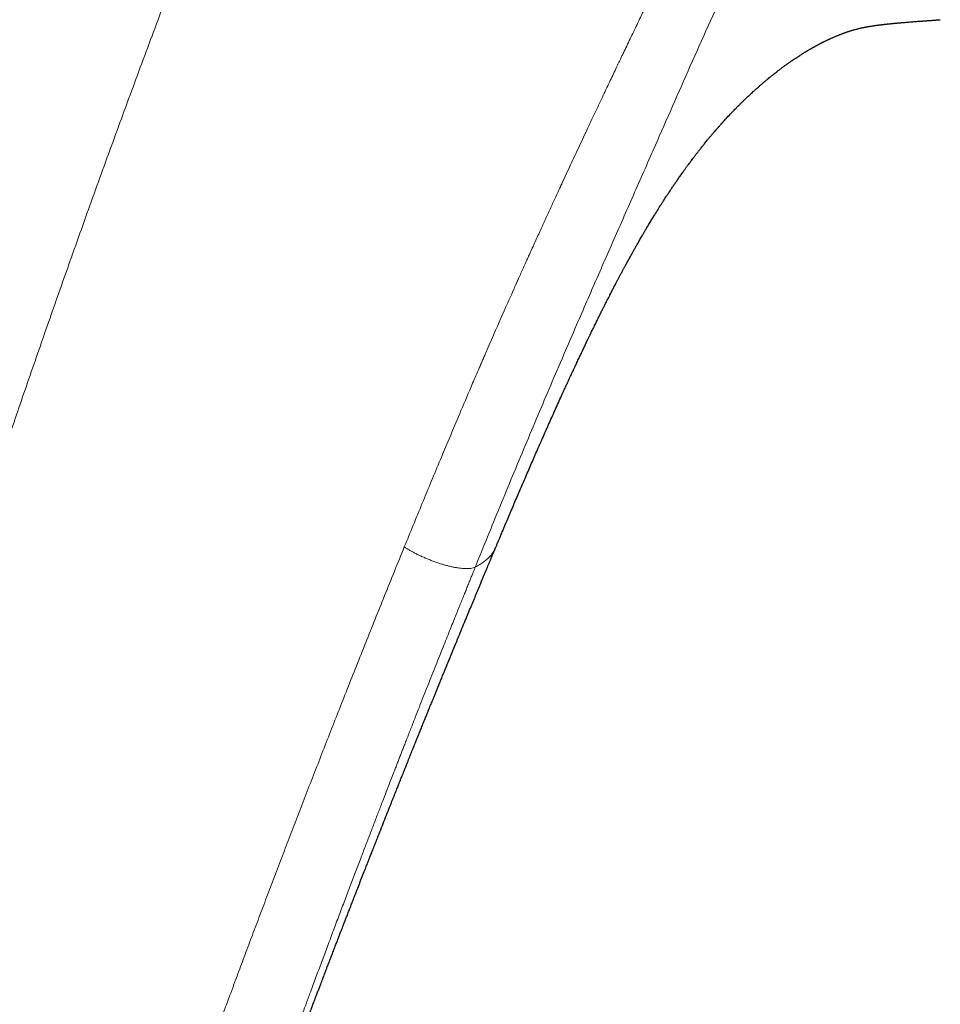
# Model space of a CAD drawing. Header units: millimetres. Extents: x 8 to 755, y 12 to 435.
# Tile 42 of 59: x 572 to 600, y 109 to 139. Entities that reach past the tile are written whole.
import ezdxf

# ---------------------------------------------------------------- set-up
doc = ezdxf.new("R2010")
doc.units = ezdxf.units.MM

msp = doc.modelspace()

# ---------------------------------------------------------------- linework, layer by layer
at = {"color": 7, "linetype": 'Continuous', "lineweight": 30}
msp.add_line((586.114, 122.9), (586.113, 122.897), dxfattribs=at)
at = {"color": 252, "linetype": 'Continuous', "lineweight": 0}
for points, knots in [([(594.423, 181.364), (594.131, 180.781), (593.549, 179.616), (592.686, 177.867), (591.833, 176.119), (590.99, 174.372), (590.161, 172.635), (589.347, 170.91), (588.547, 169.195), (587.756, 167.481), (586.969, 165.756), (586.186, 164.019), (585.408, 162.272), (584.639, 160.524), (583.879, 158.777), (583.128, 157.031), (582.386, 155.284), (581.654, 153.538), (580.931, 151.792), (580.217, 150.047), (579.511, 148.301), (578.815, 146.556), (578.128, 144.811), (577.449, 143.065), (576.756, 141.262), (576.051, 139.401), (575.335, 137.481), (574.628, 135.561), (573.932, 133.642), (573.268, 131.781), (572.633, 129.98), (572.028, 128.238), (571.431, 126.496), (570.842, 124.754), (570.265, 123.021), (569.698, 121.299), (569.144, 119.587), (568.596, 117.875), (568.053, 116.15), (567.513, 114.414), (566.978, 112.665), (566.45, 110.916), (565.929, 109.166), (565.416, 107.416), (564.912, 105.666), (564.454, 104.043), (564.038, 102.546), (563.665, 101.176), (563.299, 99.807), (562.942, 98.439), (562.595, 97.081), (562.26, 95.734), (561.936, 94.397), (561.623, 93.063), (561.332, 91.779), (561.061, 90.546), (560.81, 89.362), (560.569, 88.182), (560.338, 87.005), (560.117, 85.83), (559.906, 84.659), (559.704, 83.49), (559.579, 82.714), (559.516, 82.326)], [0, 0, 0, 0, 0.0179414, 0.0358465, 0.0537166, 0.0715534, 0.0893581, 0.1068151, 0.124244, 0.1416461, 0.1590228, 0.1767293, 0.1944121, 0.2120727, 0.2297122, 0.2473323, 0.2649342, 0.2825192, 0.3000887, 0.3176441, 0.3351866, 0.3527175, 0.3702382, 0.3877499, 0.4052538, 0.4245006, 0.4437412, 0.4629772, 0.4822102, 0.5014417, 0.5188868, 0.536333, 0.5537816, 0.5712334, 0.5886896, 0.6058394, 0.6229954, 0.6401586, 0.6573299, 0.6748616, 0.6924047, 0.7099606, 0.7275301, 0.7451114, 0.762702, 0.7802998, 0.7941, 0.8079015, 0.8217028, 0.8355024, 0.8492989, 0.8628451, 0.8763866, 0.8899228, 0.9034535, 0.9155297, 0.9276015, 0.9396697, 0.9517354, 0.9637999, 0.9758647, 0.9879309, 1, 1, 1, 1]), ([(595.614, 149.226), (595.563, 149.124), (595.464, 148.925), (595.318, 148.632), (595.177, 148.35), (595.042, 148.081), (594.912, 147.823), (594.791, 147.581), (594.677, 147.355), (594.571, 147.144), (594.47, 146.943), (594.374, 146.753), (594.28, 146.566), (594.189, 146.385), (594.1, 146.209), (594.018, 146.046), (593.942, 145.896), (593.872, 145.758), (593.809, 145.633), (593.752, 145.521), (593.711, 145.44), (593.684, 145.386), (593.663, 145.345), (593.637, 145.294), (593.606, 145.232), (593.574, 145.168), (593.541, 145.103), (593.488, 144.998), (593.413, 144.851), (593.31, 144.647), (593.197, 144.424), (593.074, 144.18), (592.943, 143.92), (592.804, 143.645), (592.658, 143.353), (592.506, 143.052), (592.35, 142.74), (592.178, 142.396), (591.991, 142.02), (591.787, 141.609), (591.625, 141.281), (591.508, 141.044), (591.445, 140.915), (591.389, 140.803), (591.34, 140.703), (591.29, 140.601), (591.24, 140.499), (591.152, 140.319), (591.025, 140.059), (590.857, 139.715), (590.684, 139.358), (590.499, 138.975), (590.3, 138.562), (590.097, 138.139), (589.952, 137.836), (589.871, 137.667), (589.847, 137.616), (589.826, 137.571), (589.804, 137.526), (589.759, 137.431), (589.688, 137.283), (589.591, 137.077), (589.488, 136.86), (589.38, 136.632), (589.268, 136.395), (589.152, 136.15), (589.033, 135.898), (588.91, 135.635), (588.781, 135.361), (588.648, 135.076), (588.516, 134.793), (588.385, 134.513), (588.256, 134.236), (588.164, 134.038), (588.113, 133.926), (588.102, 133.902), (588.092, 133.882), (588.083, 133.862), (588.074, 133.842), (588.053, 133.797), (588.008, 133.7), (587.916, 133.5), (587.785, 133.216), (587.627, 132.87), (587.462, 132.509), (587.291, 132.135), (587.128, 131.775), (586.974, 131.432), (586.873, 131.208), (586.816, 131.08), (586.802, 131.05), (586.789, 131.021), (586.776, 130.992), (586.763, 130.962), (586.75, 130.933), (586.717, 130.859), (586.591, 130.577), (586.296, 129.913), (586.015, 129.271), (585.816, 128.812), (585.77, 128.704), (585.72, 128.589), (585.669, 128.471), (585.568, 128.237), (585.366, 127.767), (584.971, 126.841), (584.461, 125.628), (583.888, 124.249), (583.526, 123.365), (583.345, 122.922)], [0, 0, 0, 0, 0.011595, 0.022749, 0.033462, 0.043734, 0.053565, 0.062955, 0.071404, 0.079463, 0.087129, 0.094403, 0.101286, 0.108506, 0.115237, 0.121481, 0.127237, 0.132505, 0.137286, 0.141578, 0.145384, 0.146629, 0.147811, 0.150085, 0.152504, 0.154954, 0.157436, 0.159951, 0.167029, 0.174349, 0.183378, 0.192748, 0.202461, 0.213247, 0.224425, 0.235996, 0.24796, 0.260316, 0.275504, 0.291245, 0.307541, 0.313153, 0.318479, 0.322263, 0.326094, 0.329972, 0.333896, 0.337866, 0.350572, 0.363731, 0.377343, 0.391408, 0.407699, 0.424559, 0.439866, 0.442299, 0.443972, 0.445672, 0.447399, 0.449152, 0.456541, 0.464369, 0.472636, 0.481342, 0.490487, 0.4997, 0.509319, 0.519345, 0.529777, 0.540616, 0.551861, 0.562094, 0.572641, 0.583503, 0.584679, 0.585435, 0.586192, 0.586952, 0.587714, 0.588479, 0.592113, 0.598725, 0.61134, 0.624494, 0.638189, 0.652423, 0.667197, 0.679157, 0.691449, 0.692609, 0.693725, 0.69484, 0.695954, 0.697069, 0.698184, 0.699299, 0.70543, 0.730296, 0.774641, 0.778178, 0.78234, 0.786797, 0.791253, 0.79571, 0.813218, 0.844481, 0.900306, 0.950151, 1, 1, 1, 1]), ([(585.494, 122.309), (585.745, 122.924), (586.245, 124.155), (587.009, 125.997), (587.784, 127.833), (588.514, 129.532), (589.194, 131.095), (589.822, 132.526), (590.451, 133.956), (591.049, 135.315), (591.616, 136.606), (592.155, 137.826), (592.7, 139.044), (593.256, 140.26), (593.82, 141.476), (594.381, 142.671), (594.938, 143.844), (595.489, 144.997), (596.044, 146.154), (596.601, 147.315), (596.975, 148.092), (597.162, 148.481)], [0, 0, 0, 0, 0.069893, 0.139698, 0.209425, 0.2791, 0.333864, 0.388697, 0.443625, 0.498626, 0.545327, 0.59202, 0.638662, 0.685257, 0.731879, 0.7786, 0.82275, 0.866968, 0.911231, 0.955561, 1, 1, 1, 1]), ([(559.516, 82.326), (559.64, 82.255), (559.889, 82.113), (560.265, 81.914), (560.643, 81.725), (561.008, 81.553), (561.36, 81.398), (561.684, 81.262), (561.91, 81.174), (562.036, 81.126), (562.075, 81.111), (562.114, 81.097), (562.154, 81.082), (562.193, 81.068), (562.317, 81.022), (562.524, 80.95), (562.811, 80.856), (563.091, 80.772), (563.364, 80.698), (563.631, 80.634), (563.88, 80.582), (564.112, 80.54), (564.328, 80.507), (564.516, 80.485), (564.676, 80.471), (564.776, 80.464), (564.84, 80.461), (564.869, 80.459), (564.899, 80.458), (564.928, 80.457), (564.957, 80.456), (564.986, 80.455), (565.089, 80.453), (565.263, 80.454), (565.505, 80.467), (565.742, 80.491), (565.972, 80.527), (566.196, 80.574), (566.414, 80.633), (566.625, 80.703), (566.83, 80.784), (567.028, 80.877), (567.22, 80.981), (567.406, 81.097), (567.576, 81.218), (567.731, 81.342), (567.874, 81.47), (568.013, 81.609), (568.144, 81.754), (568.267, 81.901), (568.354, 82.014), (568.411, 82.093), (568.441, 82.134), (568.471, 82.176), (568.5, 82.219), (568.529, 82.262), (568.594, 82.359), (568.693, 82.516), (568.824, 82.74), (568.954, 82.979), (569.084, 83.234), (569.188, 83.452), (569.265, 83.621), (569.314, 83.73), (569.357, 83.83), (569.399, 83.926), (569.454, 84.058), (569.524, 84.227), (569.618, 84.463), (569.722, 84.736), (569.838, 85.049), (569.956, 85.379), (570.075, 85.724), (570.197, 86.085), (570.284, 86.352), (570.337, 86.517), (570.356, 86.575), (570.375, 86.634), (570.394, 86.694), (570.412, 86.751), (570.427, 86.8), (570.458, 86.897), (570.503, 87.04), (570.566, 87.241), (570.628, 87.438), (570.69, 87.639), (570.753, 87.841), (570.819, 88.053), (570.888, 88.274), (570.96, 88.505), (571.034, 88.745), (571.112, 88.994), (571.189, 89.242), (571.266, 89.488), (571.323, 89.669), (571.361, 89.793), (571.382, 89.859), (571.403, 89.924), (571.423, 89.988), (571.44, 90.044), (571.489, 90.199), (571.571, 90.462), (571.691, 90.842), (571.816, 91.235), (571.945, 91.641), (572.079, 92.061), (572.218, 92.495), (572.362, 92.942), (572.505, 93.383), (572.646, 93.817), (572.785, 94.243), (572.929, 94.68), (573.07, 95.109), (573.209, 95.529), (573.339, 95.923), (573.444, 96.237), (573.511, 96.438), (573.539, 96.52), (573.549, 96.551), (573.552, 96.56), (573.555, 96.57), (573.558, 96.579), (573.562, 96.589), (573.568, 96.608), (573.579, 96.64), (573.595, 96.689), (573.615, 96.749), (573.64, 96.823), (573.67, 96.912), (573.705, 97.018), (573.745, 97.137), (573.79, 97.269), (573.839, 97.415), (573.891, 97.571), (573.947, 97.737), (574.007, 97.912), (574.07, 98.099), (574.137, 98.298), (574.209, 98.509), (574.285, 98.732), (574.365, 98.966), (574.449, 99.213), (574.538, 99.471), (574.631, 99.742), (574.729, 100.024), (574.83, 100.319), (574.938, 100.631), (575.053, 100.96), (575.174, 101.307), (575.3, 101.668), (575.43, 102.041), (575.566, 102.428), (575.666, 102.711), (575.728, 102.885), (575.749, 102.947), (575.771, 103.009), (575.793, 103.071), (575.814, 103.131), (575.832, 103.181), (575.864, 103.272), (575.929, 103.455), (576.061, 103.825), (576.297, 104.487), (576.64, 105.443), (577.061, 106.608), (577.488, 107.778), (577.828, 108.702), (578.026, 109.238), (578.098, 109.432), (578.118, 109.486), (578.138, 109.539), (578.158, 109.593), (578.178, 109.646), (578.198, 109.7), (578.282, 109.927), (578.433, 110.333), (578.653, 110.921), (578.879, 111.521), (579.11, 112.134), (579.347, 112.759), (579.585, 113.384), (579.824, 114.009), (580.063, 114.632), (580.308, 115.267), (580.558, 115.913), (580.814, 116.57), (581.075, 117.238), (581.342, 117.917), (581.614, 118.607), (581.892, 119.308), (582.174, 120.016), (582.46, 120.731), (582.75, 121.452), (583.045, 122.183), (583.245, 122.675), (583.345, 122.922)], [0, 0, 0, 0, 0.00881, 0.017606, 0.026394, 0.035177, 0.042905, 0.050636, 0.057443, 0.058334, 0.059226, 0.060118, 0.06101, 0.061903, 0.062795, 0.069461, 0.075952, 0.082269, 0.088415, 0.094393, 0.100207, 0.105189, 0.110048, 0.114788, 0.117852, 0.120866, 0.121536, 0.122203, 0.122868, 0.12353, 0.12419, 0.124848, 0.125503, 0.131169, 0.136731, 0.142195, 0.147568, 0.15286, 0.158077, 0.163228, 0.168323, 0.173371, 0.17838, 0.183361, 0.188324, 0.192495, 0.196734, 0.201049, 0.205447, 0.209391, 0.213409, 0.214474, 0.215544, 0.21662, 0.217702, 0.218789, 0.219882, 0.224965, 0.230253, 0.235751, 0.241464, 0.247397, 0.250078, 0.252409, 0.254423, 0.256473, 0.25856, 0.262765, 0.267113, 0.273221, 0.279592, 0.286226, 0.293126, 0.300291, 0.307724, 0.308866, 0.310014, 0.311168, 0.312328, 0.313495, 0.31452, 0.315209, 0.319165, 0.322932, 0.32692, 0.330668, 0.334593, 0.338694, 0.342972, 0.347427, 0.352059, 0.356867, 0.361853, 0.366386, 0.371056, 0.372302, 0.373557, 0.374822, 0.376096, 0.377243, 0.378026, 0.385062, 0.392348, 0.399883, 0.407669, 0.415705, 0.42399, 0.432526, 0.441312, 0.44925, 0.457382, 0.465707, 0.474225, 0.481881, 0.489687, 0.49668, 0.499793, 0.50117, 0.501351, 0.501532, 0.501713, 0.501893, 0.502074, 0.502255, 0.502983, 0.503915, 0.505052, 0.506394, 0.508139, 0.510142, 0.512401, 0.514917, 0.51769, 0.520719, 0.52381, 0.52713, 0.530678, 0.534454, 0.538457, 0.54268, 0.547129, 0.551806, 0.556709, 0.56184, 0.567197, 0.57278, 0.578591, 0.584921, 0.5915, 0.598327, 0.605403, 0.612726, 0.620298, 0.621459, 0.622626, 0.623799, 0.624977, 0.62616, 0.627184, 0.627821, 0.631328, 0.637598, 0.648815, 0.668913, 0.691857, 0.714914, 0.735297, 0.744293, 0.745304, 0.746315, 0.747326, 0.748338, 0.749349, 0.750361, 0.751373, 0.762249, 0.773358, 0.784702, 0.796279, 0.808089, 0.820134, 0.831704, 0.843483, 0.855468, 0.867662, 0.880063, 0.892672, 0.905489, 0.918513, 0.931746, 0.945186, 0.958588, 0.972191, 0.985995, 1, 1, 1, 1]), ([(583.345, 122.922), (583.369, 122.907), (583.418, 122.877), (583.494, 122.83), (583.577, 122.782), (583.667, 122.733), (583.765, 122.684), (583.87, 122.634), (583.981, 122.585), (584.096, 122.537), (584.212, 122.492), (584.329, 122.45), (584.445, 122.412), (584.558, 122.378), (584.668, 122.348), (584.775, 122.322), (584.878, 122.301), (584.975, 122.285), (585.067, 122.272), (585.151, 122.265), (585.228, 122.262), (585.296, 122.263), (585.366, 122.27), (585.433, 122.285), (585.474, 122.301), (585.494, 122.309)], [0, 0, 0, 0, 0.035293, 0.071377, 0.108823, 0.147957, 0.188872, 0.231438, 0.275339, 0.320135, 0.365344, 0.410529, 0.45539, 0.499841, 0.544048, 0.588195, 0.632257, 0.676054, 0.719324, 0.761807, 0.803313, 0.843783, 0.883323, 0.941542, 1, 1, 1, 1]), ([(586.113, 122.897), (586.108, 122.884), (586.093, 122.849), (586.062, 122.794), (586.014, 122.72), (585.948, 122.639), (585.859, 122.551), (585.754, 122.465), (585.634, 122.383), (585.543, 122.333), (585.497, 122.307)], [0, 0, 0, 0, 0.05548, 0.152708, 0.247565, 0.391536, 0.538828, 0.689376, 0.843099, 1, 1, 1, 1]), ([(585.497, 122.307), (585.485, 122.279), (585.46, 122.217), (585.42, 122.119), (585.376, 122.01), (585.327, 121.888), (585.273, 121.755), (585.216, 121.614), (585.156, 121.465), (585.093, 121.307), (585.025, 121.14), (584.954, 120.962), (584.875, 120.766), (584.789, 120.551), (584.695, 120.315), (584.596, 120.067), (584.492, 119.806), (584.383, 119.533), (584.269, 119.246), (584.154, 118.955), (584.037, 118.661), (583.92, 118.365), (583.799, 118.057), (583.674, 117.739), (583.545, 117.411), (583.439, 117.139), (583.359, 116.934), (583.308, 116.802), (583.26, 116.68), (583.213, 116.56), (583.165, 116.438), (583.117, 116.313), (583.068, 116.186), (582.999, 116.008), (582.909, 115.776), (582.797, 115.488), (582.679, 115.182), (582.554, 114.857), (582.422, 114.514), (582.286, 114.159), (582.146, 113.793), (581.998, 113.407), (581.844, 113.001), (581.682, 112.574), (581.515, 112.134), (581.345, 111.681), (581.169, 111.214), (580.997, 110.754), (580.828, 110.302), (580.663, 109.859), (580.542, 109.531), (580.466, 109.326), (580.439, 109.254), (580.418, 109.196), (580.399, 109.146), (580.381, 109.096), (580.363, 109.046), (580.317, 108.922), (580.123, 108.397), (579.784, 107.473), (579.355, 106.292), (578.955, 105.183), (578.584, 104.144), (578.332, 103.434), (578.196, 103.049), (578.174, 102.988), (578.153, 102.928), (578.131, 102.867), (578.11, 102.806), (578.086, 102.738), (578.016, 102.539), (577.907, 102.23), (577.764, 101.821), (577.622, 101.415), (577.477, 100.997), (577.328, 100.569), (577.186, 100.158), (577.051, 99.765), (576.922, 99.389), (576.797, 99.026), (576.678, 98.677), (576.564, 98.342), (576.455, 98.019), (576.349, 97.708), (576.248, 97.407), (576.15, 97.117), (576.068, 96.871), (575.999, 96.665), (575.944, 96.503), (575.908, 96.395), (575.889, 96.338), (575.885, 96.324), (575.88, 96.31), (575.876, 96.297), (575.871, 96.283), (575.867, 96.27), (575.862, 96.256), (575.794, 96.053), (575.665, 95.665), (575.477, 95.096), (575.294, 94.539), (575.116, 93.995), (574.943, 93.464), (574.775, 92.946), (574.612, 92.44), (574.46, 91.967), (574.319, 91.525), (574.188, 91.113), (574.061, 90.711), (573.968, 90.415), (573.907, 90.22), (573.877, 90.124), (573.847, 90.029), (573.817, 89.934), (573.786, 89.835), (573.752, 89.724), (573.691, 89.53), (573.607, 89.26), (573.497, 88.908), (573.385, 88.549), (573.272, 88.186), (573.164, 87.835), (573.059, 87.497), (572.969, 87.208), (572.893, 86.964), (572.83, 86.763), (572.767, 86.562), (572.702, 86.357), (572.634, 86.147), (572.552, 85.895), (572.455, 85.602), (572.34, 85.267), (572.24, 84.981), (572.176, 84.809), (572.154, 84.749)], [0, 0, 0, 0, 0.002275, 0.004857, 0.007745, 0.010939, 0.014439, 0.018246, 0.022115, 0.026257, 0.03067, 0.035355, 0.040312, 0.046174, 0.052374, 0.058914, 0.065792, 0.073009, 0.080565, 0.088459, 0.095993, 0.103811, 0.111913, 0.120298, 0.128967, 0.137919, 0.141763, 0.145221, 0.148319, 0.15148, 0.154702, 0.157986, 0.161332, 0.164739, 0.172077, 0.179686, 0.187565, 0.196305, 0.205355, 0.214713, 0.22438, 0.234357, 0.245276, 0.256544, 0.26816, 0.280126, 0.292442, 0.305109, 0.316546, 0.328255, 0.340234, 0.342523, 0.344557, 0.345872, 0.347187, 0.348501, 0.349815, 0.351129, 0.358346, 0.391475, 0.424332, 0.451996, 0.479474, 0.506773, 0.508381, 0.50999, 0.511598, 0.513205, 0.514811, 0.516422, 0.51863, 0.530585, 0.540981, 0.551113, 0.562832, 0.574178, 0.585148, 0.595474, 0.605445, 0.61506, 0.62432, 0.633226, 0.64178, 0.649983, 0.658041, 0.665731, 0.673054, 0.677686, 0.682158, 0.685962, 0.686329, 0.686695, 0.687059, 0.687423, 0.687785, 0.688146, 0.688505, 0.688864, 0.704333, 0.719482, 0.734315, 0.748826, 0.763011, 0.776864, 0.790382, 0.803561, 0.814876, 0.825925, 0.836707, 0.847223, 0.849826, 0.852411, 0.85498, 0.857533, 0.860068, 0.862988, 0.866439, 0.875757, 0.884826, 0.895009, 0.904861, 0.914383, 0.923575, 0.932438, 0.938065, 0.943552, 0.948942, 0.95465, 0.960482, 0.966439, 0.975611, 0.985069, 0.994818, 1, 1, 1, 1])]:
    msp.add_open_spline(points, degree=3, knots=knots, dxfattribs=at)
at = {"color": 7, "linetype": 'Continuous', "lineweight": 30}
for points, knots in [([(586.113, 122.897), (586.118, 122.909), (586.13, 122.936), (586.146, 122.974), (586.16, 123.008), (586.17, 123.031), (586.179, 123.053), (586.192, 123.084), (586.209, 123.125), (586.229, 123.172), (586.25, 123.222), (586.274, 123.279), (586.301, 123.344), (586.364, 123.492), (586.46, 123.721), (586.577, 123.996), (586.678, 124.235), (586.765, 124.439), (586.849, 124.634), (586.929, 124.821), (587.011, 125.012), (587.096, 125.21), (587.186, 125.416), (587.273, 125.617), (587.34, 125.77), (587.385, 125.873), (587.408, 125.924), (587.427, 125.968), (587.443, 126.004), (587.455, 126.033), (587.467, 126.06), (587.48, 126.089), (587.496, 126.126), (587.516, 126.172), (587.54, 126.225), (587.586, 126.328), (587.654, 126.483), (587.746, 126.69), (587.844, 126.909), (587.944, 127.131), (588.042, 127.35), (588.118, 127.517), (588.172, 127.636), (588.205, 127.709), (588.238, 127.779), (588.267, 127.844), (588.293, 127.9), (588.313, 127.944), (588.328, 127.976), (588.34, 128.002), (588.353, 128.03), (588.37, 128.067), (588.391, 128.113), (588.417, 128.169), (588.447, 128.233), (588.491, 128.328), (588.546, 128.447), (588.612, 128.587), (588.675, 128.721), (588.725, 128.826), (588.763, 128.906), (588.789, 128.962), (588.816, 129.018), (588.843, 129.074), (588.869, 129.129), (588.894, 129.18), (588.915, 129.224), (588.932, 129.259), (588.947, 129.29), (588.963, 129.325), (588.985, 129.369), (589.013, 129.427), (589.046, 129.494), (589.081, 129.567), (589.116, 129.639), (589.149, 129.706), (589.178, 129.766), (589.205, 129.82), (589.229, 129.869), (589.253, 129.917), (589.277, 129.965), (589.303, 130.018), (589.33, 130.073), (589.355, 130.123), (589.376, 130.163), (589.392, 130.195), (589.407, 130.226), (589.427, 130.266), (589.453, 130.317), (589.483, 130.376), (589.514, 130.437), (589.548, 130.503), (589.583, 130.572), (589.618, 130.641), (589.65, 130.703), (589.678, 130.757), (589.705, 130.809), (589.733, 130.863), (589.766, 130.926), (589.804, 130.998), (589.844, 131.074), (589.885, 131.152), (589.921, 131.22), (589.952, 131.277), (589.976, 131.321), (589.996, 131.359), (590.012, 131.389), (590.027, 131.417), (590.045, 131.45), (590.069, 131.494), (590.097, 131.545), (590.126, 131.599), (590.156, 131.653), (590.189, 131.713), (590.225, 131.778), (590.265, 131.851), (590.309, 131.928), (590.357, 132.014), (590.411, 132.11), (590.461, 132.197), (590.505, 132.273), (590.54, 132.333), (590.572, 132.389), (590.599, 132.435), (590.618, 132.468), (590.631, 132.49), (590.641, 132.506), (590.651, 132.523), (590.663, 132.544), (590.681, 132.575), (590.707, 132.618), (590.74, 132.673), (590.775, 132.731), (590.81, 132.79), (590.846, 132.849), (590.882, 132.908), (590.939, 133.001), (591.016, 133.126), (591.098, 133.256), (591.161, 133.356), (591.207, 133.427), (591.25, 133.493), (591.286, 133.549), (591.316, 133.594), (591.343, 133.635), (591.373, 133.68), (591.413, 133.742), (591.464, 133.818), (591.526, 133.91), (591.591, 134.005), (591.66, 134.104), (591.721, 134.191), (591.77, 134.262), (591.805, 134.311), (591.833, 134.35), (591.855, 134.38), (591.872, 134.404), (591.89, 134.428), (591.912, 134.46), (591.962, 134.528), (592.033, 134.624), (592.111, 134.728), (592.175, 134.812), (592.228, 134.882), (592.288, 134.958), (592.354, 135.042), (592.415, 135.119), (592.47, 135.186), (592.514, 135.241), (592.557, 135.292), (592.594, 135.337), (592.625, 135.374), (592.649, 135.404), (592.668, 135.426), (592.686, 135.447), (592.706, 135.471), (592.732, 135.501), (592.764, 135.538), (592.806, 135.587), (592.858, 135.646), (592.916, 135.712), (593.005, 135.812), (593.123, 135.942), (593.241, 136.067), (593.324, 136.154), (593.373, 136.205), (593.416, 136.248), (593.449, 136.281), (593.472, 136.305), (593.489, 136.322), (593.505, 136.338), (593.525, 136.357), (593.559, 136.391), (593.606, 136.438), (593.663, 136.493), (593.72, 136.547), (593.776, 136.6), (593.83, 136.651), (593.881, 136.698), (593.925, 136.739), (593.965, 136.775), (594.003, 136.809), (594.042, 136.844), (594.092, 136.888), (594.154, 136.943), (594.213, 136.994), (594.26, 137.033), (594.29, 137.058), (594.315, 137.08), (594.344, 137.104), (594.384, 137.137), (594.439, 137.183), (594.503, 137.234), (594.569, 137.286), (594.631, 137.335), (594.682, 137.375), (594.723, 137.406), (594.756, 137.431), (594.791, 137.457), (594.829, 137.486), (594.87, 137.516), (594.909, 137.545), (594.958, 137.58), (595.02, 137.624), (595.089, 137.672), (595.156, 137.718), (595.219, 137.761), (595.282, 137.802), (595.334, 137.836), (595.373, 137.861), (595.402, 137.879), (595.427, 137.895), (595.452, 137.911), (595.479, 137.928), (595.507, 137.944), (595.532, 137.96), (595.552, 137.972), (595.571, 137.983), (595.592, 137.996), (595.618, 138.011), (595.644, 138.026), (595.667, 138.04), (595.685, 138.05), (595.7, 138.059), (595.715, 138.067), (595.729, 138.075), (595.746, 138.085), (595.765, 138.095), (595.785, 138.107), (595.803, 138.116), (595.819, 138.125), (595.833, 138.133), (595.848, 138.141), (595.866, 138.151), (595.888, 138.163), (595.91, 138.174), (595.929, 138.184), (595.945, 138.192), (595.958, 138.199), (595.972, 138.207), (595.987, 138.215), (596.005, 138.224), (596.024, 138.233), (596.041, 138.242), (596.056, 138.249), (596.069, 138.256), (596.083, 138.263), (596.1, 138.271), (596.12, 138.281), (596.138, 138.29), (596.153, 138.297), (596.165, 138.303), (596.176, 138.308), (596.187, 138.313), (596.2, 138.319), (596.214, 138.326), (596.231, 138.334), (596.247, 138.341), (596.261, 138.347), (596.273, 138.353), (596.283, 138.357), (596.303, 138.367), (596.333, 138.38), (596.369, 138.395), (596.403, 138.41), (596.436, 138.424), (596.468, 138.438), (596.491, 138.447), (596.508, 138.454), (596.522, 138.459), (596.536, 138.465), (596.549, 138.47), (596.559, 138.474), (596.568, 138.478), (596.577, 138.481), (596.587, 138.485), (596.6, 138.49), (596.615, 138.496), (596.629, 138.501), (596.644, 138.507), (596.662, 138.514), (596.688, 138.523), (596.715, 138.533), (596.74, 138.542), (596.765, 138.55), (596.791, 138.559), (596.81, 138.566), (596.831, 138.573), (596.852, 138.579), (596.874, 138.586), (596.897, 138.593), (596.919, 138.6), (596.94, 138.606), (596.961, 138.612), (596.993, 138.622), (597.036, 138.633), (597.082, 138.645), (597.119, 138.654), (597.148, 138.661), (597.177, 138.668), (597.208, 138.675), (597.238, 138.681), (597.266, 138.687), (597.289, 138.692), (597.31, 138.696), (597.328, 138.7), (597.347, 138.703), (597.366, 138.707), (597.383, 138.71), (597.399, 138.713), (597.414, 138.716), (597.428, 138.718), (597.443, 138.721), (597.458, 138.723), (597.473, 138.726), (597.485, 138.728), (597.496, 138.73), (597.508, 138.732), (597.531, 138.735), (597.562, 138.74), (597.602, 138.746), (597.642, 138.752), (597.685, 138.758), (597.718, 138.762), (597.742, 138.765), (597.753, 138.767), (597.766, 138.768), (597.781, 138.77), (597.795, 138.772), (597.808, 138.774), (597.82, 138.775), (597.834, 138.777), (597.849, 138.779), (597.866, 138.781), (597.881, 138.782), (597.894, 138.784), (597.909, 138.786), (597.926, 138.788), (597.944, 138.79), (597.959, 138.791), (597.974, 138.793), (597.991, 138.795), (598.009, 138.797), (598.027, 138.799), (598.046, 138.801), (598.067, 138.803), (598.088, 138.805), (598.109, 138.807), (598.133, 138.809), (598.158, 138.812), (598.187, 138.815), (598.214, 138.817), (598.244, 138.82), (598.275, 138.823), (598.307, 138.826), (598.338, 138.829), (598.365, 138.831), (598.394, 138.834), (598.424, 138.836), (598.457, 138.839), (598.501, 138.843), (598.552, 138.847), (598.613, 138.852), (598.673, 138.857), (598.738, 138.862), (598.801, 138.867), (598.865, 138.872), (598.931, 138.877), (598.981, 138.88), (599.018, 138.883), (599.038, 138.884), (599.062, 138.886), (599.086, 138.888), (599.108, 138.89), (599.13, 138.891), (599.159, 138.893), (599.199, 138.896), (599.244, 138.899), (599.285, 138.902), (599.322, 138.905), (599.358, 138.908), (599.394, 138.91), (599.427, 138.913), (599.453, 138.915), (599.473, 138.916), (599.489, 138.917), (599.507, 138.919), (599.531, 138.92), (599.562, 138.923), (599.587, 138.924), (599.602, 138.926), (599.604, 138.926)], [0, 0, 0, 0, 0.001329, 0.002997, 0.004257, 0.005107, 0.005562, 0.00679, 0.008556, 0.010147, 0.012012, 0.014151, 0.016566, 0.019192, 0.030804, 0.042106, 0.049988, 0.057608, 0.064901, 0.071867, 0.078506, 0.086366, 0.094018, 0.101546, 0.108953, 0.1111, 0.113057, 0.11471, 0.116057, 0.1171, 0.117949, 0.119019, 0.120404, 0.122103, 0.124116, 0.126382, 0.133671, 0.141411, 0.149604, 0.15813, 0.166315, 0.174053, 0.176855, 0.179593, 0.182268, 0.184757, 0.186831, 0.188483, 0.189714, 0.190444, 0.19144, 0.192804, 0.194536, 0.196635, 0.199099, 0.201673, 0.207201, 0.212441, 0.217395, 0.222119, 0.224226, 0.226328, 0.228425, 0.230518, 0.232606, 0.234586, 0.236235, 0.23752, 0.238507, 0.239717, 0.241347, 0.243507, 0.246129, 0.248921, 0.251669, 0.254163, 0.256402, 0.258387, 0.260225, 0.261891, 0.263712, 0.265688, 0.26782, 0.269791, 0.271302, 0.272353, 0.273337, 0.274808, 0.276765, 0.279132, 0.28143, 0.283577, 0.286513, 0.289109, 0.29139, 0.293411, 0.295251, 0.297142, 0.299542, 0.3023, 0.305214, 0.308132, 0.311053, 0.312892, 0.314606, 0.316026, 0.317153, 0.317985, 0.31923, 0.3209, 0.322912, 0.324964, 0.327028, 0.329103, 0.331762, 0.33444, 0.337314, 0.340573, 0.344217, 0.348247, 0.35053, 0.352922, 0.355171, 0.356948, 0.358251, 0.358941, 0.359455, 0.360102, 0.360899, 0.361847, 0.363706, 0.365918, 0.368187, 0.37046, 0.372738, 0.375019, 0.377304, 0.383598, 0.389607, 0.392535, 0.39535, 0.398019, 0.400365, 0.401959, 0.403463, 0.405247, 0.407333, 0.410791, 0.414482, 0.418342, 0.422373, 0.426571, 0.429001, 0.431028, 0.432654, 0.433878, 0.434707, 0.435632, 0.436949, 0.438651, 0.44417, 0.449267, 0.452057, 0.455104, 0.458511, 0.462279, 0.466407, 0.468881, 0.471469, 0.473909, 0.47599, 0.477713, 0.479078, 0.480084, 0.480894, 0.481996, 0.483425, 0.485179, 0.487258, 0.490413, 0.493617, 0.496774, 0.505001, 0.512892, 0.515913, 0.518602, 0.520914, 0.522851, 0.523876, 0.524753, 0.525504, 0.526507, 0.5279, 0.530985, 0.534038, 0.537017, 0.53997, 0.542997, 0.54558, 0.548111, 0.550172, 0.551975, 0.554051, 0.556412, 0.559989, 0.564097, 0.565855, 0.567512, 0.568875, 0.569947, 0.572262, 0.575365, 0.578969, 0.582743, 0.586085, 0.589319, 0.591261, 0.593007, 0.594938, 0.597117, 0.599547, 0.601862, 0.60396, 0.608085, 0.612624, 0.616272, 0.62023, 0.624336, 0.627945, 0.630058, 0.631951, 0.633491, 0.634955, 0.636767, 0.63888, 0.640403, 0.641717, 0.642849, 0.644216, 0.645958, 0.64803, 0.649556, 0.650741, 0.65177, 0.652778, 0.653661, 0.654824, 0.656267, 0.657688, 0.659025, 0.660069, 0.661051, 0.662016, 0.663294, 0.664969, 0.666729, 0.668054, 0.669145, 0.670173, 0.671039, 0.67218, 0.673603, 0.675027, 0.676371, 0.67742, 0.678401, 0.679361, 0.680641, 0.682329, 0.68377, 0.684914, 0.685812, 0.686653, 0.687457, 0.688361, 0.689577, 0.690969, 0.692324, 0.693418, 0.694276, 0.695096, 0.695921, 0.699214, 0.70237, 0.704609, 0.707916, 0.710937, 0.713217, 0.714286, 0.715622, 0.717123, 0.718377, 0.719343, 0.720143, 0.720982, 0.72196, 0.723216, 0.724853, 0.726429, 0.727607, 0.729697, 0.732372, 0.736183, 0.738706, 0.741691, 0.745264, 0.747941, 0.750408, 0.753216, 0.75643, 0.759813, 0.76319, 0.766559, 0.769916, 0.773253, 0.782289, 0.791096, 0.795483, 0.800036, 0.804833, 0.809673, 0.814403, 0.818536, 0.822597, 0.824952, 0.827628, 0.830456, 0.833239, 0.835535, 0.837693, 0.839832, 0.841513, 0.843515, 0.845522, 0.847314, 0.84888, 0.850323, 0.851779, 0.853388, 0.858912, 0.863046, 0.86844, 0.872531, 0.877983, 0.879101, 0.880199, 0.881503, 0.883243, 0.884797, 0.886034, 0.887133, 0.88839, 0.889986, 0.89165, 0.893078, 0.894237, 0.89557, 0.897162, 0.898861, 0.900107, 0.901341, 0.902817, 0.904471, 0.905889, 0.907313, 0.909261, 0.91099, 0.912334, 0.91422, 0.916556, 0.918286, 0.920727, 0.922783, 0.924806, 0.927607, 0.929588, 0.931413, 0.933464, 0.935458, 0.937558, 0.940167, 0.944088, 0.94748, 0.951727, 0.955305, 0.959158, 0.962898, 0.966213, 0.970131, 0.971038, 0.972092, 0.973395, 0.974767, 0.975875, 0.976784, 0.97813, 0.980407, 0.982738, 0.984745, 0.986417, 0.988206, 0.989972, 0.991629, 0.993036, 0.99375, 0.994518, 0.99535, 0.99645, 0.997903, 0.99971, 1, 1, 1, 1]), ([(572.154, 84.749), (572.159, 84.762), (572.174, 84.802), (572.197, 84.866), (572.225, 84.943), (572.253, 85.02), (572.283, 85.103), (572.319, 85.204), (572.363, 85.328), (572.411, 85.465), (572.46, 85.604), (572.508, 85.742), (572.557, 85.888), (572.608, 86.036), (572.648, 86.155), (572.678, 86.246), (572.7, 86.31), (572.72, 86.371), (572.738, 86.426), (572.756, 86.48), (572.775, 86.538), (572.796, 86.6), (572.816, 86.661), (572.834, 86.715), (572.85, 86.764), (572.864, 86.807), (572.878, 86.85), (572.894, 86.899), (572.91, 86.949), (572.926, 86.998), (572.941, 87.044), (572.954, 87.086), (572.966, 87.123), (572.976, 87.153), (572.986, 87.184), (572.999, 87.223), (573.015, 87.274), (573.034, 87.331), (573.052, 87.39), (573.07, 87.446), (573.087, 87.498), (573.103, 87.547), (573.118, 87.595), (573.133, 87.642), (573.148, 87.687), (573.161, 87.728), (573.172, 87.764), (573.183, 87.798), (573.195, 87.835), (573.209, 87.878), (573.224, 87.927), (573.246, 87.994), (573.273, 88.078), (573.305, 88.18), (573.334, 88.271), (573.359, 88.348), (573.379, 88.412), (573.399, 88.473), (573.417, 88.529), (573.432, 88.575), (573.443, 88.61), (573.451, 88.636), (573.458, 88.658), (573.468, 88.687), (573.481, 88.729), (573.499, 88.785), (573.52, 88.85), (573.545, 88.93), (573.576, 89.025), (573.611, 89.135), (573.649, 89.253), (573.689, 89.379), (573.732, 89.513), (573.768, 89.625), (573.797, 89.712), (573.815, 89.771), (573.832, 89.823), (573.846, 89.867), (573.858, 89.902), (573.867, 89.931), (573.876, 89.958), (573.887, 89.992), (573.9, 90.034), (573.917, 90.087), (573.937, 90.148), (573.959, 90.215), (573.991, 90.315), (574.031, 90.44), (574.078, 90.585), (574.121, 90.718), (574.159, 90.836), (574.194, 90.942), (574.223, 91.033), (574.25, 91.115), (574.275, 91.192), (574.301, 91.272), (574.33, 91.36), (574.366, 91.471), (574.41, 91.606), (574.461, 91.764), (574.516, 91.93), (574.569, 92.093), (574.621, 92.25), (574.668, 92.394), (574.714, 92.534), (574.758, 92.668), (574.8, 92.795), (574.84, 92.915), (574.878, 93.028), (574.912, 93.13), (574.939, 93.212), (574.96, 93.276), (574.978, 93.329), (574.997, 93.386), (575.018, 93.452), (575.043, 93.525), (575.07, 93.607), (575.099, 93.694), (575.183, 93.946), (575.268, 94.2), (575.354, 94.456), (575.386, 94.551), (575.417, 94.641), (575.444, 94.721), (575.467, 94.792), (575.487, 94.85), (575.503, 94.898), (575.516, 94.935), (575.527, 94.968), (575.539, 95.004), (575.554, 95.048), (575.572, 95.1), (575.591, 95.158), (575.613, 95.222), (575.635, 95.287), (575.657, 95.353), (575.679, 95.418), (575.714, 95.521), (575.762, 95.662), (575.821, 95.836), (575.88, 96.008), (575.939, 96.181), (576, 96.36), (576.051, 96.509), (576.089, 96.62), (576.113, 96.689), (576.133, 96.749), (576.15, 96.798), (576.163, 96.834), (576.171, 96.86), (576.179, 96.881), (576.187, 96.906), (576.198, 96.938), (576.212, 96.978), (576.229, 97.028), (576.251, 97.091), (576.276, 97.164), (576.303, 97.242), (576.33, 97.32), (576.364, 97.419), (576.405, 97.538), (576.454, 97.681), (576.503, 97.821), (576.551, 97.959), (576.595, 98.087), (576.637, 98.206), (576.679, 98.327), (576.721, 98.448), (576.763, 98.568), (576.795, 98.66), (576.819, 98.73), (576.837, 98.782), (576.856, 98.836), (576.877, 98.895), (576.9, 98.961), (576.928, 99.041), (576.962, 99.138), (577.002, 99.252), (577.044, 99.371), (577.088, 99.499), (577.133, 99.627), (577.178, 99.753), (577.218, 99.866), (577.256, 99.975), (577.29, 100.072), (577.321, 100.16), (577.349, 100.239), (577.378, 100.321), (577.407, 100.402), (577.433, 100.476), (577.456, 100.54), (577.475, 100.595), (577.493, 100.646), (577.512, 100.698), (577.533, 100.758), (577.557, 100.826), (577.59, 100.917), (577.63, 101.03), (577.677, 101.164), (577.733, 101.319), (577.796, 101.496), (577.867, 101.695), (577.939, 101.894), (578.007, 102.085), (578.064, 102.242), (578.108, 102.366), (578.142, 102.459), (578.173, 102.546), (578.202, 102.627), (578.229, 102.701), (578.253, 102.768), (578.277, 102.833), (578.301, 102.901), (578.328, 102.976), (578.359, 103.061), (578.393, 103.155), (578.429, 103.253), (578.465, 103.353), (578.5, 103.451), (578.542, 103.565), (578.589, 103.695), (578.642, 103.839), (578.693, 103.98), (578.742, 104.114), (578.788, 104.24), (578.829, 104.353), (578.866, 104.452), (578.897, 104.538), (578.925, 104.614), (578.952, 104.688), (578.983, 104.771), (579.018, 104.868), (579.059, 104.981), (579.106, 105.106), (579.157, 105.245), (579.212, 105.395), (579.263, 105.532), (579.307, 105.653), (579.345, 105.755), (579.384, 105.86), (579.424, 105.969), (579.466, 106.08), (579.508, 106.195), (579.551, 106.309), (579.591, 106.416), (579.626, 106.511), (579.655, 106.591), (579.68, 106.658), (579.702, 106.717), (579.724, 106.775), (579.749, 106.841), (579.777, 106.918), (579.81, 107.006), (579.845, 107.099), (579.891, 107.222), (579.949, 107.378), (580.021, 107.567), (580.094, 107.764), (580.201, 108.047), (580.291, 108.286), (580.365, 108.482), (580.391, 108.552), (580.417, 108.62), (580.442, 108.686), (580.467, 108.75), (580.489, 108.81), (580.509, 108.862), (580.524, 108.902), (580.537, 108.935), (580.549, 108.968), (580.565, 109.011), (580.587, 109.068), (580.614, 109.139), (580.647, 109.226), (580.685, 109.325), (580.726, 109.433), (580.768, 109.543), (580.815, 109.668), (580.869, 109.808), (580.926, 109.958), (580.981, 110.103), (581.034, 110.241), (581.087, 110.378), (581.139, 110.515), (581.194, 110.656), (581.238, 110.771), (581.272, 110.86), (581.294, 110.917), (581.314, 110.969), (581.331, 111.012), (581.344, 111.047), (581.354, 111.074), (581.363, 111.097), (581.373, 111.122), (581.386, 111.157), (581.404, 111.202), (581.425, 111.257), (581.451, 111.324), (581.481, 111.401), (581.514, 111.488), (581.553, 111.588), (581.596, 111.7), (581.644, 111.823), (581.695, 111.953), (581.748, 112.09), (581.804, 112.234), (581.866, 112.394), (581.935, 112.571), (582.011, 112.766), (582.091, 112.97), (582.155, 113.135), (582.201, 113.252), (582.226, 113.316), (582.247, 113.37), (582.264, 113.414), (582.277, 113.447), (582.29, 113.478), (582.304, 113.514), (582.323, 113.563), (582.346, 113.621), (582.372, 113.687), (582.401, 113.76), (582.432, 113.84), (582.464, 113.922), (582.497, 114.004), (582.551, 114.143), (582.629, 114.339), (582.728, 114.59), (582.826, 114.839), (582.904, 115.034), (582.961, 115.177), (582.997, 115.269), (583.034, 115.36), (583.069, 115.449), (583.103, 115.533), (583.132, 115.608), (583.157, 115.671), (583.176, 115.718), (583.191, 115.754), (583.203, 115.785), (583.217, 115.821), (583.234, 115.864), (583.254, 115.913), (583.279, 115.974), (583.308, 116.047), (583.342, 116.133), (583.38, 116.229), (583.431, 116.355), (583.492, 116.507), (583.56, 116.677), (583.625, 116.838), (583.685, 116.989), (583.743, 117.13), (583.797, 117.267), (583.852, 117.401), (583.907, 117.539), (583.954, 117.654), (583.99, 117.744), (584.015, 117.806), (584.038, 117.862), (584.057, 117.908), (584.071, 117.944), (584.082, 117.97), (584.09, 117.989), (584.097, 118.007), (584.108, 118.033), (584.123, 118.072), (584.145, 118.126), (584.171, 118.19), (584.202, 118.266), (584.238, 118.353), (584.277, 118.45), (584.319, 118.555), (584.366, 118.668), (584.415, 118.79), (584.468, 118.918), (584.544, 119.106), (584.643, 119.348), (584.763, 119.639), (584.877, 119.919), (584.987, 120.186), (585.092, 120.441), (585.191, 120.679), (585.282, 120.901), (585.368, 121.108), (585.449, 121.304), (585.527, 121.49), (585.606, 121.681), (585.687, 121.875), (585.769, 122.072), (585.845, 122.255), (585.901, 122.389), (585.938, 122.477), (585.959, 122.527), (585.982, 122.583), (586.01, 122.648), (586.041, 122.723), (586.077, 122.808), (586.102, 122.868), (586.115, 122.9)], [0, 0, 0, 0, 0.000991, 0.003061, 0.004903, 0.006839, 0.008956, 0.011213, 0.014541, 0.018415, 0.021675, 0.025123, 0.029009, 0.032758, 0.036482, 0.038101, 0.039732, 0.041361, 0.042732, 0.043964, 0.045487, 0.047225, 0.048672, 0.05017, 0.051437, 0.052409, 0.053464, 0.054758, 0.056168, 0.057346, 0.058529, 0.059684, 0.060632, 0.061351, 0.062004, 0.063041, 0.064372, 0.065953, 0.067484, 0.068941, 0.070292, 0.071537, 0.072751, 0.073978, 0.075217, 0.076292, 0.077185, 0.077984, 0.078947, 0.080071, 0.081359, 0.082809, 0.085323, 0.087999, 0.090837, 0.092449, 0.094109, 0.095806, 0.097307, 0.098518, 0.099427, 0.100057, 0.100559, 0.101137, 0.102359, 0.103826, 0.105538, 0.107494, 0.110141, 0.113042, 0.116143, 0.119444, 0.122946, 0.126648, 0.128263, 0.129857, 0.131236, 0.132387, 0.133308, 0.134001, 0.134666, 0.135461, 0.136643, 0.13803, 0.139622, 0.141418, 0.143349, 0.147459, 0.151264, 0.154762, 0.157955, 0.160634, 0.163043, 0.165183, 0.167082, 0.16913, 0.171453, 0.174049, 0.177948, 0.182091, 0.186477, 0.191107, 0.194983, 0.198819, 0.2025, 0.206025, 0.209395, 0.212552, 0.21555, 0.218265, 0.220659, 0.222015, 0.223322, 0.224827, 0.226548, 0.228484, 0.230637, 0.232985, 0.235373, 0.250511, 0.253055, 0.255605, 0.258009, 0.260133, 0.261978, 0.263544, 0.264764, 0.265737, 0.266469, 0.267355, 0.268608, 0.269917, 0.271476, 0.2732, 0.274925, 0.276647, 0.278366, 0.280081, 0.284782, 0.28948, 0.293833, 0.298369, 0.303089, 0.307991, 0.310072, 0.311889, 0.313443, 0.314734, 0.315762, 0.316292, 0.316779, 0.317438, 0.318286, 0.319321, 0.320545, 0.322261, 0.324249, 0.326349, 0.328399, 0.330397, 0.334173, 0.337751, 0.341645, 0.345274, 0.348639, 0.351748, 0.354649, 0.358146, 0.3613, 0.364111, 0.365416, 0.366778, 0.368208, 0.369712, 0.371419, 0.373391, 0.376054, 0.379084, 0.38236, 0.385453, 0.389134, 0.392445, 0.395386, 0.398109, 0.401004, 0.403004, 0.405085, 0.407249, 0.409454, 0.411427, 0.413117, 0.414524, 0.415728, 0.417096, 0.418672, 0.420458, 0.422453, 0.425852, 0.429359, 0.432971, 0.438066, 0.443355, 0.448669, 0.453705, 0.458458, 0.461001, 0.463455, 0.465787, 0.467917, 0.469842, 0.471562, 0.473262, 0.474951, 0.476913, 0.479149, 0.481657, 0.484312, 0.486927, 0.4895, 0.492032, 0.495926, 0.499718, 0.503407, 0.506985, 0.510334, 0.51331, 0.515913, 0.518141, 0.520035, 0.521946, 0.523962, 0.526583, 0.529545, 0.532848, 0.536492, 0.540465, 0.544687, 0.547286, 0.549967, 0.552731, 0.555577, 0.558506, 0.561516, 0.564609, 0.567526, 0.569953, 0.572044, 0.573799, 0.575241, 0.576717, 0.578346, 0.580461, 0.582789, 0.585254, 0.587795, 0.592524, 0.597497, 0.602713, 0.608007, 0.619757, 0.621589, 0.623418, 0.625243, 0.627013, 0.628588, 0.630301, 0.631683, 0.632733, 0.633455, 0.634247, 0.63537, 0.636822, 0.638718, 0.640985, 0.64362, 0.646564, 0.649464, 0.652265, 0.656465, 0.660421, 0.664132, 0.667836, 0.671323, 0.674899, 0.678605, 0.682439, 0.68401, 0.685573, 0.686943, 0.688085, 0.689, 0.689688, 0.690148, 0.690819, 0.691722, 0.692861, 0.694342, 0.696093, 0.698114, 0.700406, 0.702967, 0.705979, 0.709226, 0.712649, 0.716246, 0.720017, 0.723964, 0.728839, 0.733957, 0.739318, 0.74492, 0.746884, 0.748572, 0.749986, 0.751124, 0.751987, 0.752581, 0.753555, 0.75484, 0.756437, 0.758126, 0.760063, 0.762205, 0.764366, 0.766523, 0.768678, 0.77532, 0.781931, 0.788487, 0.794862, 0.797313, 0.799733, 0.802124, 0.804484, 0.806761, 0.808734, 0.810379, 0.811696, 0.812465, 0.813213, 0.814146, 0.815265, 0.816571, 0.818063, 0.820061, 0.822318, 0.824833, 0.827561, 0.832297, 0.836767, 0.840974, 0.844915, 0.848657, 0.85214, 0.85564, 0.859255, 0.862985, 0.864663, 0.866354, 0.867856, 0.869079, 0.870024, 0.870681, 0.871087, 0.871525, 0.872091, 0.873195, 0.874595, 0.876291, 0.878283, 0.880571, 0.883154, 0.885862, 0.888832, 0.892065, 0.8955, 0.898901, 0.906873, 0.914525, 0.921855, 0.928865, 0.935553, 0.94192, 0.94763, 0.953054, 0.958193, 0.963067, 0.967719, 0.973222, 0.978378, 0.983188, 0.987651, 0.988894, 0.990138, 0.991597, 0.993312, 0.995283, 0.99751, 1, 1, 1, 1])]:
    msp.add_open_spline(points, degree=3, knots=knots, dxfattribs=at)

doc.saveas('drawing.dxf')
